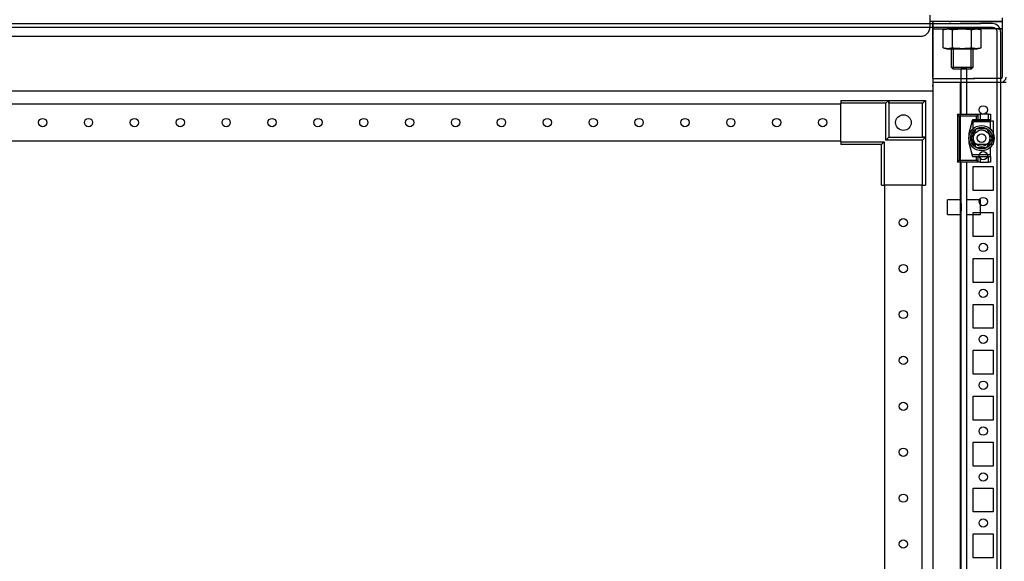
# Model space of a CAD drawing. Header units: inches. Extents: x 1399 to 7113, y 2289 to 6261.
# Tile 59 of 76: x 4308 to 4844, y 4742 to 5037. Entities that reach past the tile are written whole.
import ezdxf

# ---------------------------------------------------------------- set-up
doc = ezdxf.new("R2010")
doc.units = ezdxf.units.IN
doc.header["$MEASUREMENT"] = 0
doc.layers.add('HANDLE_ROTARY', color=7, linetype='Continuous')

# ---------------------------------------------------------------- blocks, each defined once
blk = doc.blocks.new('DOOR_FRONT')
for p, q in [((-386, 0), (386, 0)), ((386, 0), (386, 0)), ((392.5, 0), (386, 0)), ((392.5, 0), (392.5, 0)), ((392.5, 0), (392.5, 0)), ((394.22, -0.34), (392.5, 0)), ((-386, -2), (386, -2)), ((386, -2), (386, -2)), ((386, -2), (392.5, -2)), ((392.5, -2), (392.5, -2)), ((392.5, -2), (393.46, -2.19)), ((393.46, -2.19), (394.27, -2.73)), ((395.68, -1.32), (394.22, -0.34)), ((394.27, -2.73), (394.81, -3.54)), ((394.81, -3.54), (395, -4.5)), ((395, -4.5), (395, -1962.5)), ((396.66, -2.78), (395.68, -1.32)), ((397, -4.5), (396.66, -2.78)), ((397, -4.5), (397, -1962.5)), ((378.5, -24.5), (375.5, -24.5)), ((375.5, -49.5), (375.5, -24.5)), ((378.5, -49.5), (378.5, -24.5)), ((310, -42), (336, -42)), ((310, -42), (310, -43.5)), ((334.5, -43.5), (336, -42)), ((336, -42), (336, -62)), ((336, -43.5), (336, -42)), ((336, -42), (356, -42)), ((354.8, -43.2), (355.1, -42.9)), ((355.1, -42.9), (355.38, -42.62)), ((355.38, -42.62), (355.63, -42.37)), ((355.63, -42.37), (355.79, -42.21)), ((355.79, -42.21), (355.91, -42.09)), ((355.91, -42.09), (355.98, -42.02)), ((355.98, -42.02), (356, -42)), ((356, -42), (356, -62)), ((310, -44), (-310, -44)), ((310, -64.5), (310, -43.5)), ((334.5, -43.5), (310, -43.5)), ((334.5, -63.5), (334.5, -43.5)), ((354.5, -43.5), (336, -43.5)), ((336, -43.5), (336, -62)), ((354.5, -43.5), (354.8, -43.2)), ((354.5, -62), (354.5, -43.5)), ((373.41, -49.5), (384.81, -49.5)), ((373.41, -49.5), (375.31, -49.5)), ((374.41, -50.5), (373.41, -49.5)), ((373.41, -49.5), (373.41, -75.5)), ((383.81, -50.5), (374.41, -50.5)), ((374.41, -50.5), (374.41, -74.5)), ((375.31, -49.5), (375.5, -49.5)), ((378.5, -49.5), (378.81, -49.5)), ((381.61, -52.5), (379.61, -60)), ((381.34, -53.5), (379.61, -60)), ((381.61, -52.5), (381.34, -53.5)), ((381.34, -53.5), (391.41, -53.5)), ((391.41, -52.5), (381.61, -52.5)), ((383.81, -52.5), (381.61, -52.5)), ((384.81, -49.5), (383.81, -50.5)), ((383.81, -52.5), (383.81, -50.5)), ((384.81, -52.5), (383.81, -52.5)), ((384.81, -49.5), (385.81, -49.5)), ((384.81, -52.5), (384.81, -49.5)), ((385.81, -52.5), (384.81, -52.5)), ((390.41, -49.5), (385.81, -49.5)), ((385.81, -49.5), (385.81, -52.5)), ((390.41, -52.5), (385.81, -52.5)), ((390.41, -49.5), (391.41, -49.5)), ((390.41, -52.5), (390.41, -49.5)), ((391.41, -52.5), (390.41, -52.5)), ((391.41, -49.5), (391.41, -52.5)), ((391.41, -53.5), (391.41, -52.5)), ((391.41, -57.54), (391.41, -53.5)), ((383.72, -57.5), (380.83, -62.5)), ((382.94, -58.85), (382.59, -59.45)), ((383.33, -58.17), (382.94, -58.85)), ((383.72, -57.5), (383.33, -58.17)), ((389.49, -57.5), (383.72, -57.5)), ((385.13, -57.5), (383.72, -57.5)), ((386.54, -57.5), (385.13, -57.5)), ((387.24, -57.5), (386.54, -57.5)), ((387.94, -57.5), (387.24, -57.5)), ((388.72, -57.5), (387.94, -57.5)), ((389.49, -57.5), (388.72, -57.5)), ((392.38, -62.5), (389.49, -57.5)), ((390.2, -58.72), (389.49, -57.5)), ((390.91, -59.95), (390.2, -58.72)), ((-310, -64), (310, -64)), ((334.5, -63.5), (336, -62)), ((354.5, -63.5), (334.5, -63.5)), ((336, -62), (356, -62)), ((336, -62), (354.5, -62)), ((354.5, -63.5), (356, -62)), ((356, -62), (354.5, -62)), ((354.5, -88), (354.5, -63.5)), ((356, -62), (356, -88)), ((379.61, -60), (379.61, -65)), ((381.54, -61.28), (380.83, -62.5)), ((380.83, -62.5), (383.72, -67.5)), ((380.83, -62.5), (381.22, -63.17)), ((381.22, -63.17), (381.61, -63.85)), ((382.25, -60.05), (381.54, -61.28)), ((381.61, -63.85), (381.96, -64.45)), ((382.59, -59.45), (382.25, -60.05)), ((388.99, -62.5), (388.99, -62.5)), ((389.49, -67.5), (392.38, -62.5)), ((391.25, -60.55), (390.91, -59.95)), ((390.97, -64.95), (391.68, -63.72)), ((391.6, -61.15), (391.25, -60.55)), ((391.99, -61.83), (391.6, -61.15)), ((391.68, -63.72), (392.38, -62.5)), ((392.38, -62.5), (391.99, -61.83)), ((310, -64.5), (310, -66)), ((310, -64.5), (333.5, -64.5)), ((332, -66), (310, -66)), ((333.5, -64.5), (332, -66)), ((332, -88), (332, -66)), ((333.5, -64.5), (333.5, -88)), ((379.61, -65), (381.34, -71.5)), ((379.61, -65), (381.61, -72.5)), ((381.96, -64.45), (382.31, -65.05)), ((382.31, -65.05), (383.02, -66.28)), ((383.02, -66.28), (383.72, -67.5)), ((383.72, -67.5), (389.49, -67.5)), ((383.72, -67.5), (384.5, -67.5)), ((384.5, -67.5), (385.28, -67.5)), ((385.28, -67.5), (385.97, -67.5)), ((385.97, -67.5), (386.67, -67.5)), ((386.67, -67.5), (388.08, -67.5)), ((388.08, -67.5), (389.49, -67.5)), ((389.49, -67.5), (389.88, -66.83)), ((389.88, -66.83), (390.27, -66.15)), ((390.27, -66.15), (390.62, -65.55)), ((390.62, -65.55), (390.97, -64.95)), ((391.41, -71.5), (391.41, -67.46)), ((373.41, -75.5), (374.41, -74.5)), ((374.41, -74.5), (383.81, -74.5)), ((391.41, -71.5), (381.34, -71.5)), ((381.34, -71.5), (381.61, -72.5)), ((381.61, -72.5), (383.81, -72.5)), ((381.61, -72.5), (391.41, -72.5)), ((383.81, -74.5), (383.81, -72.5)), ((383.81, -72.5), (384.81, -72.5)), ((383.81, -74.5), (384.81, -75.5)), ((384.81, -72.5), (385.81, -72.5)), ((384.81, -75.5), (384.81, -72.5)), ((385.81, -72.5), (390.41, -72.5)), ((385.81, -72.5), (385.81, -75.5)), ((390.41, -72.5), (391.41, -72.5)), ((390.41, -75.5), (390.41, -72.5)), ((391.41, -72.5), (391.41, -71.5)), ((391.41, -72.5), (391.41, -75.5)), ((384.81, -75.5), (373.41, -75.5)), ((375.31, -75.5), (373.41, -75.5)), ((375.5, -75.5), (375.31, -75.5)), ((375.5, -658), (375.5, -75.5)), ((378.5, -658), (378.5, -75.5)), ((378.81, -75.5), (378.5, -75.5)), ((385.81, -75.5), (384.81, -75.5)), ((385.81, -75.5), (390.41, -75.5)), ((391.41, -75.5), (390.41, -75.5)), ((332, -88), (333.5, -88)), ((354.5, -88), (333.5, -88)), ((333.99, -1879), (333.99, -88)), ((353.99, -88), (353.99, -1879)), ((354.5, -88), (356, -88)), ((368, -104), (368, -96)), ((375.5, -96), (368, -96)), ((375.5, -104), (375.5, -96)), ((378.5, -104), (378.5, -96)), ((386, -96), (378.5, -96)), ((386, -104), (386, -96)), ((375.5, -98), (375.5, -102)), ((378.5, -102), (378.5, -98)), ((368, -104), (375.5, -104)), ((378.5, -104), (386, -104))]:
    blk.add_line(p, q)
for centre, radius in [((-125, -54), 2.25), ((-100, -54), 2.25), ((-75, -54), 2.25), ((-50, -54), 2.25), ((-25, -54), 2.25), ((0, -54), 2.25), ((25, -54), 2.25), ((50, -54), 2.25), ((75, -54), 2.25), ((100, -54), 2.25), ((125, -54), 2.25), ((150, -54), 2.25), ((175, -54), 2.25), ((200, -54), 2.25), ((225, -54), 2.25), ((250, -54), 2.25), ((275, -54), 2.25), ((300, -54), 2.25), ((344, -54), 4.25), ((386.61, -62.5), 6.9), ((386.61, -62.5), 5.92), ((386.61, -62.5), 4.45), ((386.61, -62.5), 2.39), ((343.99, -108.5), 2.25), ((343.99, -133.5), 2.25), ((343.99, -158.5), 2.25), ((343.99, -183.5), 2.25), ((343.99, -208.5), 2.25), ((343.99, -233.5), 2.25), ((343.99, -258.5), 2.25), ((343.99, -283.5), 2.25)]:
    blk.add_circle(centre, radius)
blk = doc.blocks.new('ENCL_FRONT')
for p, q in [((358.5, 2102.97), (358.5, 2096.5)), ((359.85, 2099.5), (358.5, 2099.5)), ((360, 2099.5), (358.5, 2099.5)), ((375, 2099.5), (358.5, 2099.5)), ((359.85, 2099.5), (359.85, 2099.5)), ((360, 2099.5), (360, 2069.18)), ((382.92, 2099.5), (360, 2099.5)), ((360, 2068.5), (360, 2098.9)), ((360.01, 2098.9), (360, 2098.9)), ((360.03, 2098.9), (360.01, 2098.9)), ((369, 2099.5), (370, 2099.5)), ((369.5, 2099.5), (370, 2099.5)), ((375, 2099.5), (383, 2099.5)), ((382, 2099.5), (383, 2099.5)), ((382, 2099.5), (382.5, 2099.5)), ((397.9, 2099.5), (382.92, 2099.5)), ((383, 2099.5), (397, 2099.5)), ((396.7, 2099.5), (395.5, 2099.5)), ((396.7, 2099.5), (397, 2099.5)), ((397, 2099.5), (397.9, 2099.5)), ((397.5, 2099.5), (397.5, 2099.5)), ((397.9, 2101.5), (397.9, 2069.3)), ((397.9, 2098.51), (397.94, 2098.51)), ((397.94, 2098.51), (397.97, 2098.51)), ((397.97, 2098.51), (397.99, 2098.51)), ((397.99, 2098.51), (398, 2098.51)), ((360, 2095.5), (375, 2095.5)), ((367.7, 2095.5), (365.61, 2094.94)), ((365.61, 2085.26), (365.61, 2094.94)), ((384.3, 2095.5), (367.7, 2095.5)), ((370, 2095.5), (369.5, 2095.5)), ((370, 2095.5), (382, 2095.5)), ((370.8, 2085.26), (370.8, 2094.94)), ((383, 2095.5), (375, 2095.5)), ((381.2, 2085.26), (381.2, 2094.94)), ((382.5, 2095.5), (382, 2095.5)), ((397.9, 2095.5), (383, 2095.5)), ((386.39, 2094.94), (384.3, 2095.5)), ((386.39, 2085.26), (386.39, 2094.94)), ((395.5, 2095.5), (397.5, 2095.5)), ((397.5, 2095.5), (397, 2095.5)), ((-353.5, 2091.5), (353.5, 2091.5)), ((365.61, 2085.26), (367.7, 2084.7)), ((367.7, 2084.7), (384.3, 2084.7)), ((370, 2084.7), (382, 2084.7)), ((370, 2084.7), (370, 2074.57)), ((371.07, 2084.7), (371.07, 2073.5)), ((380.93, 2073.5), (380.93, 2084.7)), ((382, 2074.57), (382, 2084.7)), ((384.3, 2084.7), (386.39, 2085.26)), ((370, 2074.57), (382, 2074.57)), ((370, 2074.57), (371.07, 2073.5)), ((380.93, 2073.5), (371.07, 2073.5)), ((380.93, 2073.5), (382, 2074.57)), ((360, 2068.5), (360, 2061.57)), ((360, 2068.5), (382.92, 2068.5)), ((360, 2066.5), (400, 2066.5)), ((360, 2065.73), (360, 2065.17)), ((375, 2066.5), (375, 171.5)), ((375, 2066.5), (400, 2066.5)), ((397.1, 2068.5), (382, 2068.5)), ((393, 2068.5), (382, 2068.5)), ((389.75, 2068.5), (385.25, 2068.5)), ((385.25, 2066.5), (389.75, 2066.5)), ((397.9, 2069.49), (397.94, 2069.49)), ((360, 2061.57), (-360, 2061.57)), ((360, 2065.17), (360, 2064.87)), ((360, 2064.23), (360, 2064.87)), ((360, 2064.2), (360, 2064.23)), ((360, 2061.57), (360, 171.5)), ((382, 2032.5), (382, 2045.5)), ((382, 2045.5), (393, 2045.5)), ((393, 2045.5), (393, 2032.5)), ((393, 2032.5), (382, 2032.5)), ((382, 2007.5), (382, 2020.5)), ((382, 2020.5), (393, 2020.5)), ((393, 2020.5), (393, 2007.5)), ((393, 2007.5), (382, 2007.5)), ((382, 1982.5), (382, 1995.5)), ((382, 1995.5), (393, 1995.5)), ((393, 1995.5), (393, 1982.5)), ((393, 1982.5), (382, 1982.5)), ((382, 1957.5), (382, 1970.5)), ((382, 1970.5), (393, 1970.5)), ((393, 1970.5), (393, 1957.5)), ((393, 1957.5), (382, 1957.5)), ((382, 1932.5), (382, 1945.5)), ((382, 1945.5), (393, 1945.5)), ((393, 1945.5), (393, 1932.5)), ((393, 1932.5), (382, 1932.5)), ((382, 1907.5), (382, 1920.5)), ((382, 1920.5), (393, 1920.5)), ((393, 1920.5), (393, 1907.5)), ((393, 1907.5), (382, 1907.5)), ((382, 1882.5), (382, 1895.5)), ((382, 1895.5), (393, 1895.5)), ((393, 1895.5), (393, 1882.5)), ((393, 1882.5), (382, 1882.5)), ((382, 1857.5), (382, 1870.5)), ((382, 1870.5), (393, 1870.5)), ((393, 1870.5), (393, 1857.5)), ((393, 1857.5), (382, 1857.5)), ((382, 1832.5), (382, 1845.5)), ((382, 1845.5), (393, 1845.5)), ((393, 1845.5), (393, 1832.5)), ((393, 1832.5), (382, 1832.5)), ((382, 1807.5), (382, 1820.5)), ((382, 1820.5), (393, 1820.5)), ((393, 1820.5), (393, 1807.5)), ((393, 1807.5), (382, 1807.5))]:
    blk.add_line(p, q)
for centre in [(387.5, 2051.4), (387.5, 2026.5), (387.5, 2001.5), (387.5, 1976.5), (387.5, 1951.5), (387.5, 1926.5), (387.5, 1901.5), (387.5, 1876.5), (387.5, 1851.5), (387.5, 1826.5)]:
    blk.add_circle(centre, 2.25)
for centre, radius, start, end in [((353.5, 2096.5), 5, 270, 0), ((368.88, 2082.54), 12.83, 101.4541, 104.794), ((368.34, 2085.22), 10.1, 97.2519, 101.4541), ((368.24, 2085.98), 9.33, 93.5187, 97.2519), ((368.2, 2086.58), 8.73, 90, 93.5187), ((368.2, 2086.58), 8.73, 89.5431, 90), ((368.2, 2086.54), 8.77, 85.8799, 89.5431), ((368.16, 2085.89), 9.42, 82.4585, 85.8799), ((368.06, 2085.13), 10.18, 78.4273, 82.4585), ((367.52, 2082.5), 12.87, 75.206, 78.4273), ((377.35, 2046.04), 49.34, 95.929, 97.6307), ((376.27, 2056.5), 38.82, 93.7662, 95.929), ((376.07, 2059.47), 35.85, 91.8305, 93.7662), ((376, 2061.77), 33.55, 89.7622, 91.8305), ((376, 2061.62), 33.69, 87.857, 89.7622), ((375.9, 2059.11), 36.2, 86.0842, 87.857), ((375.7, 2056.18), 39.14, 84.0103, 86.0842), ((374.63, 2045.91), 49.47, 82.3693, 84.0103), ((384.47, 2082.54), 12.83, 101.4541, 104.794), ((383.93, 2085.22), 10.1, 97.2519, 101.4541), ((383.83, 2085.98), 9.33, 93.5187, 97.2519), ((383.79, 2086.58), 8.73, 90, 93.5187), ((383.79, 2086.58), 8.73, 89.5431, 90), ((383.79, 2086.54), 8.77, 85.8799, 89.5431), ((383.75, 2085.89), 9.42, 82.4585, 85.8799), ((383.65, 2085.13), 10.18, 78.4273, 82.4585), ((383.11, 2082.5), 12.87, 75.206, 78.4273), ((368.89, 2097.7), 12.87, 255.206, 258.4273), ((368.35, 2095.07), 10.18, 258.4273, 262.4585), ((368.25, 2094.31), 9.42, 262.4585, 265.8799), ((368.2, 2093.66), 8.77, 265.8799, 269.5431), ((368.2, 2093.62), 8.73, 269.5431, 270), ((368.2, 2093.62), 8.73, 270, 273.5187), ((368.17, 2094.22), 9.33, 273.5187, 277.2519), ((368.07, 2094.98), 10.1, 277.2519, 281.4541), ((367.53, 2097.66), 12.83, 281.4541, 284.794), ((377.37, 2134.29), 49.47, 262.3693, 264.0103), ((376.29, 2124.02), 39.14, 264.0103, 266.0842), ((376.09, 2121.09), 36.2, 266.0842, 267.857), ((376, 2118.58), 33.69, 267.857, 269.7622), ((376, 2118.43), 33.55, 269.7622, 271.8305), ((375.93, 2120.73), 35.85, 271.8305, 273.7662), ((375.73, 2123.7), 38.82, 273.7662, 275.929), ((374.64, 2134.16), 49.34, 275.929, 277.6307), ((384.48, 2097.7), 12.87, 255.206, 258.4273), ((383.94, 2095.07), 10.18, 258.4273, 262.4585), ((383.84, 2094.31), 9.42, 262.4585, 265.8799), ((383.79, 2093.66), 8.77, 265.8799, 269.5431), ((383.79, 2093.62), 8.73, 269.5431, 270), ((383.79, 2093.62), 8.73, 270, 273.5187), ((383.76, 2094.22), 9.33, 273.5187, 277.2519), ((383.66, 2094.98), 10.1, 277.2519, 281.4541), ((383.12, 2097.66), 12.83, 281.4541, 284.794), ((397.1, 2069.3), 0.8, 270, 360), ((397.2, 2069.3), 2.8, 270, 0)]:
    blk.add_arc(centre, radius, start, end)

msp = doc.modelspace()

# ---------------------------------------------------------------- block references
msp.add_blockref('ENCL_FRONT', (4445.47, 2936.791))
at = {"layer": 'HANDLE_ROTARY'}
msp.add_blockref('DOOR_FRONT', (4445.47, 5035.291), dxfattribs=at)

doc.saveas('drawing.dxf')
